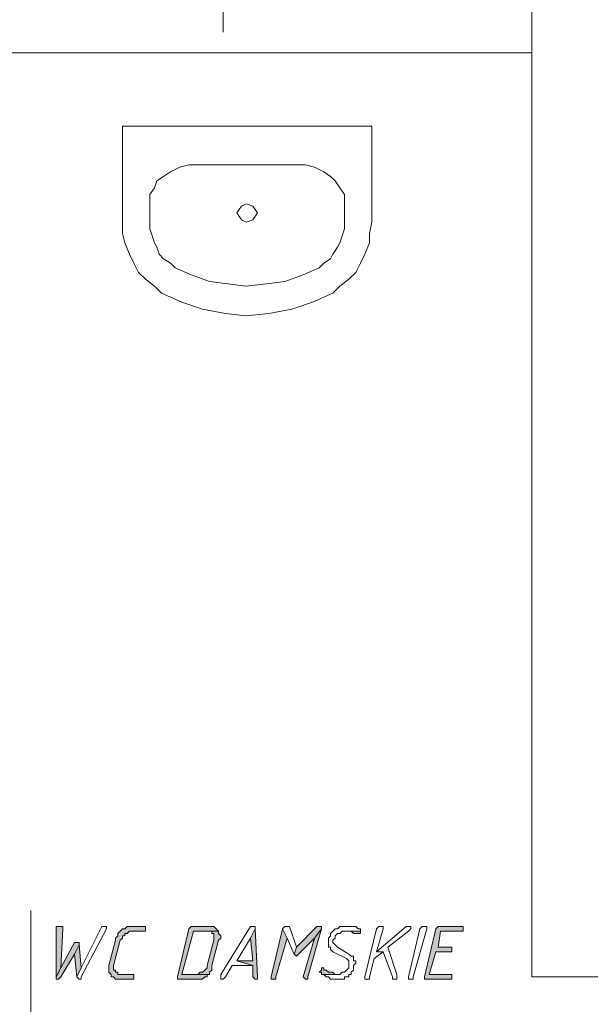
# Model space of a CAD drawing. Header units: inches. Extents: x -1441 to 3871, y -4351 to 2413.
# Tile 176 of 256: x -609 to -503, y 24 to 206. Entities that reach past the tile are written whole.
import ezdxf

# ---------------------------------------------------------------- set-up
doc = ezdxf.new("R2010")
doc.units = ezdxf.units.IN
doc.header["$MEASUREMENT"] = 0
doc.layers.add('at_Entity', color=7, linetype='Continuous')
doc.layers.add('at_Solid', color=7, linetype='Continuous')

msp = doc.modelspace()

# ---------------------------------------------------------------- hatches: boundary and pattern name
at = {"layer": 'at_Solid', "lineweight": 15}
for points in [[(-601.43377, 38.15407), (-601.85834, 38.15407), (-601.85834, 28.84217), (-601.01397, 30.54045), (-600.5894, 37.73427), (-600.5894, 38.15407), (-601.01397, 38.15407)], [(-585.77242, 38.15407), (-587.89049, 38.15407), (-588.73486, 38.15407), (-589.15943, 37.73427), (-589.584, 37.73427), (-590.0038, 37.3097), (-590.42837, 36.88513), (-590.42837, 36.46533), (-590.85293, 36.04076), (-590.85293, 35.61619), (-592.12187, 30.96024), (-592.12187, 29.69131), (-591.6973, 29.26674), (-591.6973, 28.84217), (-591.27273, 28.84217), (-590.85293, 28.42237), (-590.42837, 28.42237), (-587.89049, 28.42237), (-587.46592, 28.42237), (-587.46592, 29.26674), (-587.89049, 29.26674), (-590.0038, 29.26674), (-590.42837, 29.26674), (-590.42837, 29.69131), (-590.85293, 29.69131), (-590.85293, 30.11588), (-591.27273, 30.11588), (-591.27273, 30.96024), (-590.0038, 35.61619), (-589.584, 36.04076), (-589.584, 36.46533), (-589.15943, 36.46533), (-589.15943, 36.88513), (-588.73486, 36.88513), (-588.31029, 37.3097), (-585.34785, 37.3097), (-585.34785, 38.15407)], [(-573.49808, 38.15407), (-576.46052, 38.15407), (-576.88509, 38.15407), (-577.30489, 37.73427), (-579.42296, 28.84217), (-579.42296, 28.42237), (-576.03595, 28.42237), (-575.19159, 28.42237), (-574.76702, 28.42237), (-574.34245, 28.84217), (-573.92265, 28.84217), (-573.92265, 29.26674), (-573.49808, 29.26674), (-578.5786, 29.26674), (-576.46052, 37.3097), (-571.80457, 37.3097), (-572.22914, 37.73427), (-572.64894, 38.15407), (-573.07351, 38.15407)], [(-571.80457, 37.3097), (-573.92265, 37.3097), (-573.07351, 37.3097), (-573.07351, 36.88513), (-572.64894, 36.88513), (-572.64894, 35.61619), (-573.92265, 30.96024), (-573.92265, 30.54045), (-574.34245, 30.11588), (-574.76702, 29.69131), (-575.19159, 29.69131), (-575.61615, 29.26674), (-578.5786, 29.26674), (-573.49808, 29.26674), (-573.49808, 29.69131), (-573.07351, 30.11588), (-573.07351, 30.96024), (-571.80457, 35.61619), (-571.38001, 36.04076), (-571.38001, 36.46533), (-571.80457, 36.88513)], [(-565.03055, 37.73427), (-565.87969, 36.04076), (-565.45512, 31.80938), (-568.41756, 31.80938), (-565.45512, 30.96024), (-565.45512, 28.84217), (-565.03055, 28.42237), (-564.61075, 28.42237), (-564.61075, 28.84217)], [(-559.95004, 37.73427), (-562.06811, 28.84217), (-562.06811, 28.42237), (-561.64354, 28.42237), (-561.21897, 28.42237), (-561.21897, 28.84217), (-559.10567, 36.04076)], [(-553.18078, 38.15407), (-553.60535, 38.15407), (-557.41216, 34.34726), (-557.83673, 33.07832), (-557.41216, 32.65375), (-556.98759, 33.07832), (-554.02515, 36.04076), (-552.75621, 37.73427), (-552.75621, 38.15407)], [(-552.75621, 37.73427), (-554.02515, 36.04076), (-556.14323, 28.84217), (-555.71866, 28.42237), (-555.29409, 28.42237), (-555.29409, 28.84217)], [(-545.56239, 37.3097), (-548.52484, 37.3097), (-547.6757, 37.3097), (-547.25113, 37.3097), (-546.83133, 36.88513), (-546.40676, 36.88513), (-545.98219, 36.88513), (-545.56239, 36.88513)], [(-526.93383, 38.15407), (-530.74541, 38.15407), (-531.16521, 38.15407), (-531.59455, 37.73427), (-533.70785, 28.84217), (-533.70785, 28.42237), (-529.05191, 28.42237), (-528.62734, 28.42237), (-528.62734, 29.26674), (-529.05191, 29.26674), (-532.86349, 29.26674), (-531.59455, 33.50289), (-528.62734, 33.50289), (-528.62734, 34.34726), (-531.16521, 34.34726), (-530.74541, 37.3097), (-526.51403, 37.3097), (-526.51403, 38.15407)], [(-598.04676, 35.19162), (-598.47133, 35.19162), (-601.01397, 30.54045), (-601.85834, 28.84217), (-601.85834, 28.42237), (-601.43377, 28.42237), (-601.01397, 28.84217), (-598.47133, 33.07832), (-597.62219, 34.77183), (-597.62219, 35.19162)], [(-597.62219, 34.77183), (-598.47133, 33.07832), (-598.04676, 28.84217), (-597.20239, 30.54045)], [(-552.33165, 30.54045), (-552.75621, 30.54045), (-552.75621, 30.11588), (-553.18078, 29.69131), (-552.75621, 29.69131), (-552.75621, 29.26674), (-549.79377, 29.26674), (-550.21357, 29.26674), (-550.64291, 29.69131), (-551.06271, 29.69131), (-551.48728, 29.69131), (-551.91185, 30.11588), (-552.33165, 30.11588)]]:
    msp.add_hatch(color=7, dxfattribs=at).paths.add_polyline_path(points)

# ---------------------------------------------------------------- linework, layer by layer
at = {"layer": 'at_Entity', "color": 7, "lineweight": 15}
for p, q in [((-513.81513, 361.12228), (-513.81513, 28.84217)), ((-570.96021, 220.17014), (-570.96021, 203.66442)), ((-513.81513, 199.85284), (-1011.60083, 199.85284)), ((-589.584, 186.30957), (-589.584, 168.53015)), ((-543.44432, 186.30957), (-589.584, 186.30957)), ((-543.44432, 168.53015), (-543.44432, 186.30957)), ((-578.9984, 178.68641), (-580.6919, 177.84204)), ((-577.30489, 179.11098), (-578.9984, 178.68641)), ((-557.41216, 179.11098), (-577.30489, 179.11098)), ((-575.61615, 179.11098), (-575.19159, 179.11098)), ((-555.71866, 179.11098), (-557.41216, 179.11098)), ((-554.02515, 178.68641), (-555.71866, 179.11098)), ((-552.33165, 177.84204), (-554.02515, 178.68641)), ((-581.96561, 176.99767), (-583.23454, 176.14854)), ((-580.6919, 177.84204), (-581.96561, 176.99767)), ((-551.06271, 176.99767), (-552.33165, 177.84204)), ((-550.21357, 176.14854), (-551.06271, 176.99767)), ((-583.23454, 176.14854), (-583.65434, 174.8796)), ((-549.3692, 174.8796), (-550.21357, 176.14854)), ((-583.65434, 174.8796), (-584.50348, 173.61066)), ((-584.50348, 173.61066), (-584.50348, 171.91716)), ((-548.52484, 173.61066), (-549.3692, 174.8796)), ((-548.52484, 171.91716), (-548.52484, 173.61066)), ((-584.50348, 171.91716), (-584.50348, 168.53015)), ((-567.5732, 171.49259), (-568.41756, 170.22365)), ((-566.72406, 171.91716), (-567.5732, 171.49259)), ((-565.45512, 171.49259), (-566.72406, 171.91716)), ((-564.61075, 170.22365), (-565.45512, 171.49259)), ((-548.52484, 171.91716), (-548.52484, 168.53015)), ((-568.41756, 170.22365), (-567.5732, 168.95472)), ((-565.45512, 168.95472), (-564.61075, 170.22365)), ((-589.584, 168.53015), (-589.584, 166.41207)), ((-584.50348, 168.53015), (-584.50348, 167.26121)), ((-567.5732, 168.95472), (-566.72406, 168.53015)), ((-566.72406, 168.53015), (-565.45512, 168.95472)), ((-548.52484, 167.26121), (-548.52484, 168.53015)), ((-543.86889, 166.41207), (-543.44432, 168.53015)), ((-589.584, 166.41207), (-589.15943, 164.71857)), ((-584.50348, 167.26121), (-584.07891, 165.99227)), ((-584.07891, 165.99227), (-583.65434, 164.71857)), ((-549.3692, 164.71857), (-548.94463, 165.99227)), ((-548.94463, 165.99227), (-548.52484, 167.26121)), ((-543.86889, 164.71857), (-543.86889, 166.41207)), ((-589.15943, 164.71857), (-588.31029, 162.60526)), ((-583.65434, 164.71857), (-583.23454, 163.8742)), ((-549.79377, 163.8742), (-549.3692, 164.71857)), ((-544.71326, 162.60526), (-543.86889, 164.71857)), ((-588.31029, 162.60526), (-587.46592, 160.91176)), ((-583.23454, 163.8742), (-582.80998, 162.60526)), ((-582.80998, 162.60526), (-581.96561, 161.75612)), ((-551.06271, 161.75612), (-550.64291, 162.60526)), ((-550.64291, 162.60526), (-549.79377, 163.8742)), ((-545.56239, 160.91176), (-544.71326, 162.60526)), ((-587.46592, 160.91176), (-586.62156, 159.21825)), ((-581.96561, 161.75612), (-580.6919, 160.91176)), ((-580.6919, 160.91176), (-579.84753, 160.06262)), ((-553.18078, 160.06262), (-552.33165, 160.91176)), ((-552.33165, 160.91176), (-551.06271, 161.75612)), ((-546.40676, 159.21825), (-545.56239, 160.91176)), ((-586.62156, 159.21825), (-585.34785, 157.94931)), ((-579.84753, 160.06262), (-576.88509, 158.79368)), ((-576.88509, 158.79368), (-573.49808, 157.52475)), ((-559.53024, 157.52475), (-556.14323, 158.79368)), ((-556.14323, 158.79368), (-553.18078, 160.06262)), ((-547.6757, 157.94931), (-546.40676, 159.21825)), ((-585.34785, 157.94931), (-583.65434, 156.67561)), ((-573.49808, 157.52475), (-570.11107, 157.10018)), ((-570.11107, 157.10018), (-566.72406, 156.67561)), ((-566.72406, 156.67561), (-562.91725, 157.10018)), ((-562.91725, 157.10018), (-559.53024, 157.52475)), ((-549.3692, 156.67561), (-547.6757, 157.94931)), ((-583.65434, 156.67561), (-582.38541, 155.40667)), ((-582.38541, 155.40667), (-578.5786, 153.71316)), ((-554.44972, 153.71316), (-550.64291, 155.40667)), ((-550.64291, 155.40667), (-549.3692, 156.67561)), ((-578.5786, 153.71316), (-574.76702, 152.44423)), ((-558.25653, 152.44423), (-554.44972, 153.71316)), ((-574.76702, 152.44423), (-570.53564, 151.59986)), ((-570.53564, 151.59986), (-566.72406, 151.17529)), ((-566.72406, 151.17529), (-562.49268, 151.59986)), ((-562.49268, 151.59986), (-558.25653, 152.44423)), ((-606.51428, 41.12128), (-606.51428, -2.90033)), ((-601.43377, 38.15407), (-601.85834, 38.15407)), ((-601.85834, 38.15407), (-601.85834, 28.84217)), ((-601.01397, 38.15407), (-601.43377, 38.15407)), ((-600.5894, 38.15407), (-601.01397, 38.15407)), ((-601.01397, 30.54045), (-600.5894, 37.73427)), ((-600.5894, 37.73427), (-600.5894, 38.15407)), ((-593.39081, 38.15407), (-597.20239, 30.54045)), ((-597.20239, 28.84217), (-592.54644, 37.73427)), ((-592.97101, 38.15407), (-593.39081, 38.15407)), ((-593.39081, 38.15407), (-593.39081, 38.15407)), ((-592.54644, 38.15407), (-592.97101, 38.15407)), ((-592.97101, 38.15407), (-592.97101, 38.15407)), ((-592.54644, 37.73427), (-592.54644, 38.15407)), ((-590.42837, 36.46533), (-590.85293, 36.04076)), ((-590.0038, 37.3097), (-590.42837, 36.88513)), ((-590.42837, 36.88513), (-590.42837, 36.46533)), ((-589.584, 37.73427), (-590.0038, 37.3097)), ((-590.0038, 37.3097), (-590.0038, 37.3097)), ((-589.15943, 37.73427), (-589.584, 37.73427)), ((-589.584, 37.73427), (-589.584, 37.73427)), ((-589.584, 36.04076), (-589.584, 36.46533)), ((-589.584, 36.46533), (-589.15943, 36.46533)), ((-588.73486, 38.15407), (-589.15943, 37.73427)), ((-589.15943, 36.46533), (-589.15943, 36.88513)), ((-589.15943, 36.88513), (-588.73486, 36.88513)), ((-587.89049, 38.15407), (-588.73486, 38.15407)), ((-588.73486, 38.15407), (-588.73486, 38.15407)), ((-588.73486, 36.88513), (-588.31029, 37.3097)), ((-588.31029, 37.3097), (-585.34785, 37.3097)), ((-585.77242, 38.15407), (-587.89049, 38.15407)), ((-585.34785, 38.15407), (-585.77242, 38.15407)), ((-585.34785, 37.3097), (-585.34785, 38.15407)), ((-577.30489, 37.73427), (-579.42296, 28.84217)), ((-578.5786, 29.26674), (-576.46052, 37.3097)), ((-576.88509, 38.15407), (-577.30489, 37.73427)), ((-576.46052, 38.15407), (-576.88509, 38.15407)), ((-576.88509, 38.15407), (-576.88509, 38.15407)), ((-573.49808, 38.15407), (-576.46052, 38.15407)), ((-576.46052, 37.3097), (-571.80457, 37.3097)), ((-571.80457, 37.3097), (-573.92265, 37.3097)), ((-573.92265, 37.3097), (-573.07351, 37.3097)), ((-573.07351, 38.15407), (-573.49808, 38.15407)), ((-572.64894, 38.15407), (-573.07351, 38.15407)), ((-573.07351, 38.15407), (-573.07351, 38.15407)), ((-573.07351, 37.3097), (-573.07351, 36.88513)), ((-573.07351, 36.88513), (-572.64894, 36.88513)), ((-572.22914, 37.73427), (-572.64894, 38.15407)), ((-572.64894, 36.88513), (-572.64894, 35.61619)), ((-571.80457, 37.3097), (-572.22914, 37.73427)), ((-572.22914, 37.73427), (-572.22914, 37.73427)), ((-571.80457, 36.88513), (-571.80457, 37.3097)), ((-571.38001, 36.46533), (-571.80457, 36.88513)), ((-571.80457, 36.88513), (-571.80457, 36.88513)), ((-565.87969, 38.15407), (-571.38001, 29.26674)), ((-571.38001, 36.04076), (-571.38001, 36.46533)), ((-565.45512, 38.15407), (-565.87969, 38.15407)), ((-565.87969, 38.15407), (-565.87969, 38.15407)), ((-565.03055, 37.73427), (-565.87969, 36.04076)), ((-565.87969, 36.04076), (-565.03055, 37.73427)), ((-565.03055, 38.15407), (-565.45512, 38.15407)), ((-565.45512, 38.15407), (-565.45512, 38.15407)), ((-565.03055, 37.73427), (-565.03055, 38.15407)), ((-564.61075, 28.84217), (-565.03055, 37.73427)), ((-559.95004, 37.73427), (-562.06811, 28.84217)), ((-559.53024, 38.15407), (-559.95004, 37.73427)), ((-559.10567, 36.04076), (-559.95004, 37.73427)), ((-559.95004, 37.73427), (-559.10567, 36.04076)), ((-559.10567, 38.15407), (-559.53024, 38.15407)), ((-559.53024, 38.15407), (-559.53024, 38.15407)), ((-558.6811, 38.15407), (-559.10567, 38.15407)), ((-559.10567, 38.15407), (-559.10567, 38.15407)), ((-557.41216, 34.34726), (-558.6811, 38.15407)), ((-553.60535, 38.15407), (-557.41216, 34.34726)), ((-555.29409, 28.84217), (-552.75621, 37.73427)), ((-552.75621, 37.73427), (-554.02515, 36.04076)), ((-554.02515, 36.04076), (-552.75621, 37.73427)), ((-553.18078, 38.15407), (-553.60535, 38.15407)), ((-552.75621, 38.15407), (-553.18078, 38.15407)), ((-552.75621, 37.73427), (-552.75621, 38.15407)), ((-551.06271, 36.46533), (-551.48728, 36.04076)), ((-550.64291, 37.3097), (-551.06271, 36.88513)), ((-551.06271, 36.88513), (-551.06271, 36.46533)), ((-550.21357, 37.73427), (-550.64291, 37.3097)), ((-550.64291, 37.3097), (-550.64291, 37.3097)), ((-549.79377, 37.73427), (-550.21357, 37.73427)), ((-550.21357, 37.73427), (-550.21357, 37.73427)), ((-550.21357, 36.46533), (-549.79377, 36.88513)), ((-550.21357, 36.04076), (-550.21357, 36.46533)), ((-549.3692, 38.15407), (-549.79377, 37.73427)), ((-549.79377, 36.88513), (-549.3692, 36.88513)), ((-548.52484, 38.15407), (-549.3692, 38.15407)), ((-549.3692, 38.15407), (-549.3692, 38.15407)), ((-549.3692, 36.88513), (-548.94463, 37.3097)), ((-548.94463, 37.3097), (-545.56239, 37.3097)), ((-548.10027, 38.15407), (-548.52484, 38.15407)), ((-545.56239, 37.3097), (-548.52484, 37.3097)), ((-548.52484, 37.3097), (-547.6757, 37.3097)), ((-546.83133, 38.15407), (-548.10027, 38.15407)), ((-548.10027, 38.15407), (-548.10027, 38.15407)), ((-547.6757, 37.3097), (-547.25113, 37.3097)), ((-547.25113, 37.3097), (-546.83133, 36.88513)), ((-546.40676, 38.15407), (-546.83133, 38.15407)), ((-546.83133, 36.88513), (-546.40676, 36.88513)), ((-545.98219, 37.73427), (-546.40676, 38.15407)), ((-546.40676, 36.88513), (-545.98219, 36.88513)), ((-545.56239, 37.73427), (-545.98219, 37.73427)), ((-545.98219, 37.73427), (-545.98219, 37.73427)), ((-545.98219, 36.88513), (-545.56239, 36.88513)), ((-545.56239, 37.3097), (-545.56239, 37.73427)), ((-545.56239, 36.88513), (-545.56239, 37.3097)), ((-545.56239, 36.88513), (-545.56239, 36.88513)), ((-542.59995, 37.73427), (-544.71326, 28.84217)), ((-537.09486, 38.15407), (-542.59995, 33.50289)), ((-542.17538, 38.15407), (-542.59995, 37.73427)), ((-542.59995, 33.50289), (-541.32624, 37.73427)), ((-541.75081, 38.15407), (-542.17538, 38.15407)), ((-542.17538, 38.15407), (-542.17538, 38.15407)), ((-541.32624, 38.15407), (-541.75081, 38.15407)), ((-541.75081, 38.15407), (-541.75081, 38.15407)), ((-541.32624, 37.73427), (-541.32624, 38.15407)), ((-540.48188, 34.34726), (-536.6703, 37.3097)), ((-536.6703, 38.15407), (-537.09486, 38.15407)), ((-537.09486, 38.15407), (-537.09486, 38.15407)), ((-536.24573, 38.15407), (-536.6703, 38.15407)), ((-536.6703, 38.15407), (-536.6703, 38.15407)), ((-536.6703, 37.3097), (-536.24573, 37.73427)), ((-536.6703, 28.84217), (-534.55699, 37.73427)), ((-536.6703, 37.3097), (-536.6703, 37.3097)), ((-536.24573, 37.73427), (-536.24573, 38.15407)), ((-533.28328, 37.73427), (-535.82593, 28.84217)), ((-534.55699, 37.73427), (-534.13242, 38.15407)), ((-534.13242, 38.15407), (-533.70785, 38.15407)), ((-533.70785, 38.15407), (-533.28328, 38.15407)), ((-531.59455, 37.73427), (-533.70785, 28.84217)), ((-533.28328, 38.15407), (-533.28328, 37.73427)), ((-533.28328, 37.73427), (-533.28328, 37.73427)), ((-531.16521, 38.15407), (-531.59455, 37.73427)), ((-530.74541, 38.15407), (-531.16521, 38.15407)), ((-531.16521, 38.15407), (-531.16521, 38.15407)), ((-531.16521, 34.34726), (-530.74541, 37.3097)), ((-526.93383, 38.15407), (-530.74541, 38.15407)), ((-530.74541, 37.3097), (-526.51403, 37.3097)), ((-526.51403, 38.15407), (-526.93383, 38.15407)), ((-526.51403, 37.3097), (-526.51403, 38.15407)), ((-598.47133, 35.19162), (-601.01397, 30.54045)), ((-598.04676, 35.19162), (-598.47133, 35.19162)), ((-597.62219, 34.77183), (-598.47133, 33.07832)), ((-598.47133, 33.07832), (-597.62219, 34.77183)), ((-597.62219, 35.19162), (-598.04676, 35.19162)), ((-597.62219, 34.77183), (-597.62219, 35.19162)), ((-597.20239, 30.54045), (-597.62219, 34.77183)), ((-590.85293, 35.61619), (-592.12187, 30.96024)), ((-591.27273, 30.96024), (-590.0038, 35.61619)), ((-590.85293, 36.04076), (-590.85293, 35.61619)), ((-590.0038, 35.61619), (-589.584, 36.04076)), ((-572.64894, 35.61619), (-573.92265, 30.96024)), ((-573.07351, 30.96024), (-571.80457, 35.61619)), ((-571.80457, 35.61619), (-571.38001, 36.04076)), ((-568.41756, 31.80938), (-565.87969, 36.04076)), ((-565.87969, 36.04076), (-565.45512, 31.80938)), ((-561.21897, 28.84217), (-559.10567, 36.04076)), ((-559.10567, 36.04076), (-557.83673, 33.07832)), ((-556.98759, 33.07832), (-554.02515, 36.04076)), ((-554.02515, 36.04076), (-556.14323, 28.84217)), ((-551.48728, 36.04076), (-551.48728, 34.34726)), ((-550.64291, 35.61619), (-550.21357, 36.04076)), ((-550.64291, 35.19162), (-550.64291, 35.61619)), ((-550.21357, 34.77183), (-550.64291, 35.19162)), ((-549.79377, 34.34726), (-550.21357, 34.77183)), ((-550.21357, 34.77183), (-550.21357, 34.77183)), ((-601.01397, 28.84217), (-598.47133, 33.07832)), ((-598.47133, 33.07832), (-598.04676, 28.84217)), ((-557.41216, 34.34726), (-557.83673, 33.07832)), ((-557.83673, 33.07832), (-557.41216, 34.34726)), ((-557.83673, 33.07832), (-557.83673, 33.07832)), ((-557.83673, 33.07832), (-557.41216, 32.65375)), ((-557.41216, 32.65375), (-556.98759, 33.07832)), ((-551.48728, 34.34726), (-551.06271, 34.34726)), ((-551.06271, 34.34726), (-551.06271, 33.92269)), ((-551.06271, 33.92269), (-550.64291, 33.50289)), ((-550.64291, 33.50289), (-548.10027, 32.22918)), ((-547.6757, 33.07832), (-549.79377, 34.34726)), ((-547.25113, 32.65375), (-547.6757, 33.07832)), ((-543.01975, 32.22918), (-541.32624, 33.50289)), ((-542.59995, 33.50289), (-541.32624, 33.50289)), ((-541.32624, 33.50289), (-542.59995, 33.50289)), ((-541.32624, 33.50289), (-539.63274, 28.84217)), ((-538.78837, 29.26674), (-540.48188, 34.34726)), ((-532.86349, 29.26674), (-531.59455, 33.50289)), ((-531.59455, 33.50289), (-528.62734, 33.50289)), ((-528.62734, 34.34726), (-531.16521, 34.34726)), ((-528.62734, 33.50289), (-528.62734, 34.34726)), ((-565.45512, 31.80938), (-568.41756, 31.80938)), ((-568.41756, 31.80938), (-565.45512, 30.96024)), ((-565.45512, 30.96024), (-568.41756, 31.80938)), ((-557.41216, 32.65375), (-557.41216, 32.65375)), ((-548.10027, 32.22918), (-548.10027, 32.22918)), ((-548.10027, 32.22918), (-547.6757, 31.80938)), ((-547.6757, 31.80938), (-547.6757, 30.54045)), ((-546.83133, 32.65375), (-547.25113, 32.65375)), ((-546.83133, 31.80938), (-546.83133, 32.65375)), ((-546.40676, 31.80938), (-546.83133, 31.80938)), ((-546.83133, 30.96024), (-546.40676, 31.38481)), ((-546.40676, 31.38481), (-546.40676, 31.80938)), ((-543.86889, 28.84217), (-543.01975, 32.22918)), ((-601.01397, 30.54045), (-601.85834, 28.84217)), ((-601.85834, 28.84217), (-601.01397, 30.54045)), ((-598.04676, 28.84217), (-597.20239, 30.54045)), ((-597.20239, 30.54045), (-598.04676, 28.84217)), ((-592.12187, 30.96024), (-592.12187, 29.69131)), ((-592.12187, 29.69131), (-591.6973, 29.26674)), ((-591.6973, 29.26674), (-591.6973, 28.84217)), ((-591.27273, 30.11588), (-591.27273, 30.96024)), ((-590.85293, 30.11588), (-591.27273, 30.11588)), ((-590.85293, 29.69131), (-590.85293, 30.11588)), ((-590.42837, 29.69131), (-590.85293, 29.69131)), ((-590.42837, 29.26674), (-590.42837, 29.69131)), ((-590.0038, 29.26674), (-590.42837, 29.26674)), ((-587.89049, 29.26674), (-590.0038, 29.26674)), ((-587.46592, 29.26674), (-587.89049, 29.26674)), ((-587.46592, 28.42237), (-587.46592, 29.26674)), ((-575.61615, 29.26674), (-578.5786, 29.26674)), ((-578.5786, 29.26674), (-573.49808, 29.26674)), ((-573.49808, 29.26674), (-578.5786, 29.26674)), ((-575.19159, 29.69131), (-575.61615, 29.26674)), ((-574.76702, 29.69131), (-575.19159, 29.69131)), ((-575.19159, 29.69131), (-575.19159, 29.69131)), ((-574.34245, 30.11588), (-574.76702, 29.69131)), ((-573.92265, 30.54045), (-574.34245, 30.11588)), ((-574.34245, 30.11588), (-574.34245, 30.11588)), ((-573.92265, 30.96024), (-573.92265, 30.54045)), ((-573.92265, 28.84217), (-573.92265, 29.26674)), ((-573.92265, 29.26674), (-573.49808, 29.26674)), ((-573.49808, 29.69131), (-573.07351, 30.11588)), ((-573.49808, 29.26674), (-573.49808, 29.69131)), ((-573.07351, 30.11588), (-573.07351, 30.96024)), ((-571.38001, 29.26674), (-571.38001, 28.42237)), ((-570.53564, 28.84217), (-569.26193, 30.96024)), ((-569.26193, 30.96024), (-565.45512, 30.96024)), ((-565.45512, 30.96024), (-565.45512, 28.84217)), ((-552.75621, 30.11588), (-553.18078, 29.69131)), ((-553.18078, 29.69131), (-552.75621, 29.69131)), ((-552.33165, 30.54045), (-552.75621, 30.54045)), ((-552.75621, 30.54045), (-552.75621, 30.11588)), ((-552.75621, 29.69131), (-552.75621, 29.26674)), ((-552.75621, 29.26674), (-549.79377, 29.26674)), ((-549.3692, 29.26674), (-552.75621, 29.26674)), ((-552.75621, 29.26674), (-552.33165, 29.26674)), ((-552.33165, 30.11588), (-552.33165, 30.54045)), ((-551.91185, 30.11588), (-552.33165, 30.11588)), ((-552.33165, 30.11588), (-552.33165, 30.11588)), ((-552.33165, 29.26674), (-551.91185, 28.84217)), ((-551.48728, 29.69131), (-551.91185, 30.11588)), ((-551.06271, 29.69131), (-551.48728, 29.69131)), ((-550.64291, 29.69131), (-551.06271, 29.69131)), ((-550.21357, 29.26674), (-550.64291, 29.69131)), ((-549.79377, 29.26674), (-550.21357, 29.26674)), ((-550.21357, 29.26674), (-550.21357, 29.26674)), ((-548.94463, 29.69131), (-549.3692, 29.26674)), ((-548.52484, 29.69131), (-548.94463, 29.69131)), ((-548.94463, 29.69131), (-548.94463, 29.69131)), ((-548.10027, 30.11588), (-548.52484, 29.69131)), ((-547.6757, 30.54045), (-548.10027, 30.11588)), ((-548.10027, 30.11588), (-548.10027, 30.11588)), ((-547.6757, 28.84217), (-547.6757, 29.26674)), ((-547.6757, 29.26674), (-547.25113, 29.26674)), ((-547.25113, 29.69131), (-546.83133, 30.11588)), ((-547.25113, 29.26674), (-547.25113, 29.69131)), ((-546.83133, 30.11588), (-546.83133, 30.96024)), ((-538.78837, 28.42237), (-538.78837, 29.26674)), ((-529.05191, 29.26674), (-532.86349, 29.26674)), ((-528.62734, 29.26674), (-529.05191, 29.26674)), ((-528.62734, 28.42237), (-528.62734, 29.26674)), ((-601.85834, 28.84217), (-601.85834, 28.42237)), ((-601.85834, 28.42237), (-601.43377, 28.42237)), ((-601.43377, 28.42237), (-601.01397, 28.84217)), ((-601.43377, 28.42237), (-601.43377, 28.42237)), ((-598.04676, 28.84217), (-598.04676, 28.84217)), ((-598.04676, 28.84217), (-597.62219, 28.42237)), ((-597.62219, 28.42237), (-597.20239, 28.42237)), ((-597.20239, 28.42237), (-597.20239, 28.84217)), ((-591.6973, 28.84217), (-591.27273, 28.84217)), ((-591.27273, 28.84217), (-591.27273, 28.84217)), ((-591.27273, 28.84217), (-590.85293, 28.42237)), ((-590.85293, 28.42237), (-590.42837, 28.42237)), ((-590.42837, 28.42237), (-587.89049, 28.42237)), ((-587.89049, 28.42237), (-587.46592, 28.42237)), ((-579.42296, 28.84217), (-579.42296, 28.42237)), ((-579.42296, 28.42237), (-576.03595, 28.42237)), ((-576.03595, 28.42237), (-575.19159, 28.42237)), ((-575.19159, 28.42237), (-574.76702, 28.42237)), ((-574.76702, 28.42237), (-574.34245, 28.84217)), ((-574.34245, 28.84217), (-573.92265, 28.84217)), ((-571.38001, 28.42237), (-570.96021, 28.42237)), ((-570.96021, 28.42237), (-570.53564, 28.84217)), ((-570.96021, 28.42237), (-570.96021, 28.42237)), ((-565.45512, 28.84217), (-565.03055, 28.42237)), ((-565.03055, 28.42237), (-564.61075, 28.42237)), ((-564.61075, 28.42237), (-564.61075, 28.84217)), ((-562.06811, 28.84217), (-562.06811, 28.42237)), ((-562.06811, 28.42237), (-561.64354, 28.42237)), ((-561.64354, 28.42237), (-561.21897, 28.42237)), ((-561.21897, 28.42237), (-561.21897, 28.84217)), ((-556.14323, 28.84217), (-556.14323, 28.84217)), ((-556.14323, 28.84217), (-555.71866, 28.42237)), ((-555.71866, 28.42237), (-555.29409, 28.42237)), ((-555.29409, 28.42237), (-555.29409, 28.84217)), ((-551.91185, 28.84217), (-551.48728, 28.84217)), ((-551.48728, 28.84217), (-551.48728, 28.84217)), ((-551.48728, 28.84217), (-551.06271, 28.42237)), ((-551.06271, 28.42237), (-550.64291, 28.42237)), ((-550.64291, 28.42237), (-549.3692, 28.42237)), ((-549.3692, 28.42237), (-548.52484, 28.42237)), ((-548.52484, 28.42237), (-548.52484, 28.84217)), ((-548.52484, 28.84217), (-547.6757, 28.84217)), ((-544.71326, 28.84217), (-544.71326, 28.42237)), ((-544.71326, 28.42237), (-544.28869, 28.42237)), ((-544.28869, 28.42237), (-543.86889, 28.42237)), ((-543.86889, 28.42237), (-543.86889, 28.84217)), ((-539.63274, 28.84217), (-539.63274, 28.42237)), ((-539.63274, 28.42237), (-538.78837, 28.42237)), ((-536.6703, 28.42237), (-536.6703, 28.84217)), ((-536.24573, 28.42237), (-536.6703, 28.42237)), ((-535.82593, 28.42237), (-536.24573, 28.42237)), ((-535.82593, 28.84217), (-535.82593, 28.42237)), ((-533.70785, 28.84217), (-533.70785, 28.42237)), ((-533.70785, 28.42237), (-529.05191, 28.42237)), ((-529.05191, 28.42237), (-528.62734, 28.42237)), ((-468.51981, 28.84217), (-513.81513, 28.84217))]:
    msp.add_line(p, q, dxfattribs=at)

doc.saveas('drawing.dxf')
